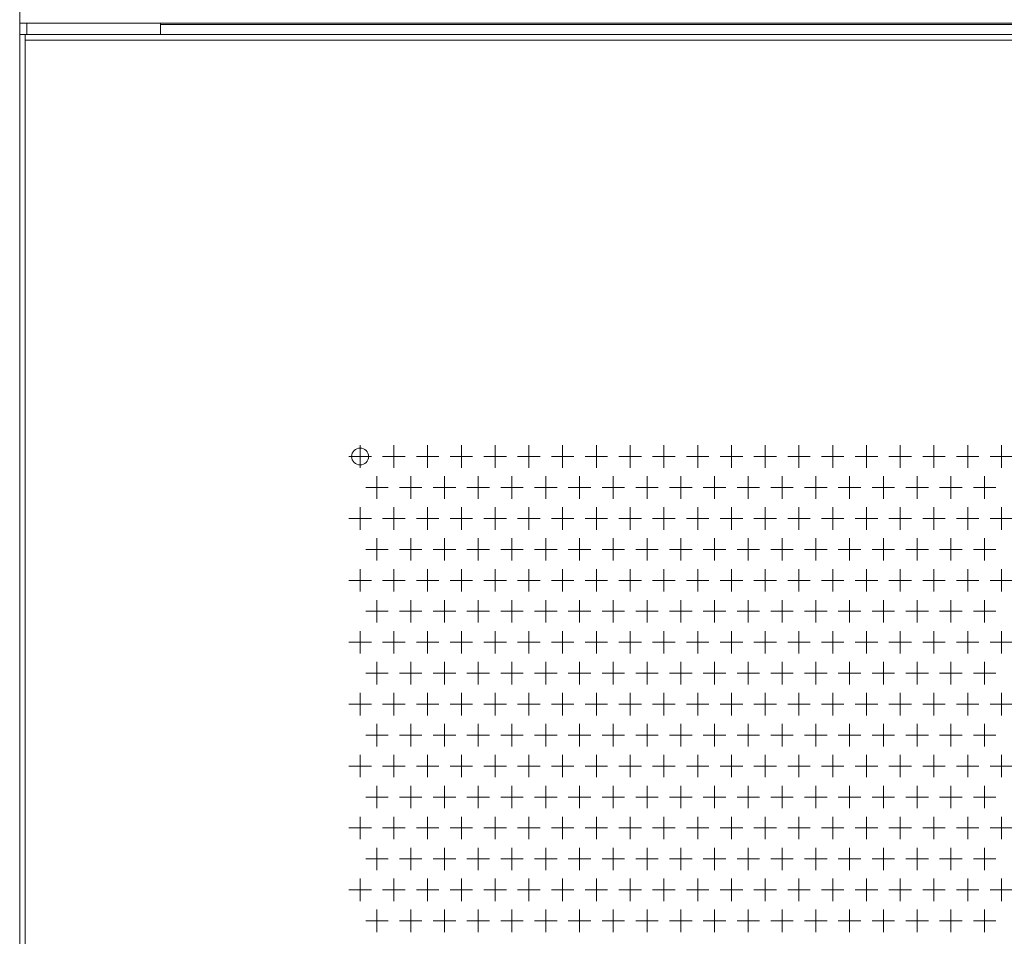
# Model space of a CAD drawing. Extents: x 4773 to 8448, y 27273 to 31291.
# Tile 48 of 99: x 5148 to 5498, y 29088 to 29414. Entities that reach past the tile are written whole.
import ezdxf

# ---------------------------------------------------------------- set-up
doc = ezdxf.new("R2010")
doc.units = 0
doc.header["$LTSCALE"] = 7.5
doc.header["$MEASUREMENT"] = 0
doc.layers.get('0').update_dxf_attribs({"linetype": 'CONTINUOUS', "lineweight": 18})

msp = doc.modelspace()

# ---------------------------------------------------------------- linework, layer by layer
at = {"linetype": 'Continuous'}
for p, q in [((5147.676, 29412.952), (5147.676, 29472.952)), ((5147.676, 29408.952), (5147.676, 29412.952)), ((6547.676, 29412.952), (5147.676, 29412.952)), ((5150.176, 29408.952), (5150.176, 29412.952)), ((5197.676, 29408.952), (5197.676, 29412.952)), ((5197.676, 29412.452), (6497.676, 29412.452)), ((5147.676, 27436.952), (5147.676, 29408.952)), ((5147.676, 29408.952), (6547.676, 29408.952)), ((5149.676, 27436.952), (5149.676, 29408.952)), ((5149.676, 29406.952), (5843.676, 29406.952)), ((5268.676, 29262.952), (5268.676, 29254.952)), ((5280.676, 29262.952), (5280.676, 29254.952)), ((5292.676, 29262.952), (5292.676, 29254.952)), ((5304.676, 29262.952), (5304.676, 29254.952)), ((5316.676, 29262.952), (5316.676, 29254.952)), ((5328.676, 29262.952), (5328.676, 29254.952)), ((5340.676, 29262.952), (5340.676, 29254.952)), ((5352.676, 29262.952), (5352.676, 29254.952)), ((5364.676, 29262.952), (5364.676, 29254.952)), ((5376.676, 29262.952), (5376.676, 29254.952)), ((5388.676, 29262.952), (5388.676, 29254.952)), ((5400.676, 29262.952), (5400.676, 29254.952)), ((5412.676, 29262.952), (5412.676, 29254.952)), ((5424.676, 29262.952), (5424.676, 29254.952)), ((5436.676, 29262.952), (5436.676, 29254.952)), ((5448.676, 29262.952), (5448.676, 29254.952)), ((5460.676, 29262.952), (5460.676, 29254.952)), ((5472.676, 29262.952), (5472.676, 29254.952)), ((5484.676, 29262.952), (5484.676, 29254.952)), ((5496.676, 29262.952), (5496.676, 29254.952)), ((5264.676, 29258.952), (5272.676, 29258.952)), ((5276.676, 29258.952), (5284.676, 29258.952)), ((5288.676, 29258.952), (5296.676, 29258.952)), ((5300.676, 29258.952), (5308.676, 29258.952)), ((5312.676, 29258.952), (5320.676, 29258.952)), ((5324.676, 29258.952), (5332.676, 29258.952)), ((5336.676, 29258.952), (5344.676, 29258.952)), ((5348.676, 29258.952), (5356.676, 29258.952)), ((5360.676, 29258.952), (5368.676, 29258.952)), ((5372.676, 29258.952), (5380.676, 29258.952)), ((5384.676, 29258.952), (5392.676, 29258.952)), ((5396.676, 29258.952), (5404.676, 29258.952)), ((5408.676, 29258.952), (5416.676, 29258.952)), ((5420.676, 29258.952), (5428.676, 29258.952)), ((5432.676, 29258.952), (5440.676, 29258.952)), ((5444.676, 29258.952), (5452.676, 29258.952)), ((5456.676, 29258.952), (5464.676, 29258.952)), ((5468.676, 29258.952), (5476.676, 29258.952)), ((5480.676, 29258.952), (5488.676, 29258.952)), ((5492.676, 29258.952), (5500.676, 29258.952)), ((5274.676, 29251.952), (5274.676, 29243.952)), ((5286.676, 29251.952), (5286.676, 29243.952)), ((5298.676, 29251.952), (5298.676, 29243.952)), ((5310.676, 29251.952), (5310.676, 29243.952)), ((5322.676, 29251.952), (5322.676, 29243.952)), ((5334.676, 29251.952), (5334.676, 29243.952)), ((5346.676, 29251.952), (5346.676, 29243.952)), ((5358.676, 29251.952), (5358.676, 29243.952)), ((5370.676, 29251.952), (5370.676, 29243.952)), ((5382.676, 29251.952), (5382.676, 29243.952)), ((5394.676, 29251.952), (5394.676, 29243.952)), ((5406.676, 29251.952), (5406.676, 29243.952)), ((5418.676, 29251.952), (5418.676, 29243.952)), ((5430.676, 29251.952), (5430.676, 29243.952)), ((5442.676, 29251.952), (5442.676, 29243.952)), ((5454.676, 29251.952), (5454.676, 29243.952)), ((5466.676, 29251.952), (5466.676, 29243.952)), ((5478.676, 29251.952), (5478.676, 29243.952)), ((5490.676, 29251.952), (5490.676, 29243.952)), ((5270.676, 29247.952), (5278.676, 29247.952)), ((5282.676, 29247.952), (5290.676, 29247.952)), ((5294.676, 29247.952), (5302.676, 29247.952)), ((5306.676, 29247.952), (5314.676, 29247.952)), ((5318.676, 29247.952), (5326.676, 29247.952)), ((5330.676, 29247.952), (5338.676, 29247.952)), ((5342.676, 29247.952), (5350.676, 29247.952)), ((5354.676, 29247.952), (5362.676, 29247.952)), ((5366.676, 29247.952), (5374.676, 29247.952)), ((5378.676, 29247.952), (5386.676, 29247.952)), ((5390.676, 29247.952), (5398.676, 29247.952)), ((5402.676, 29247.952), (5410.676, 29247.952)), ((5414.676, 29247.952), (5422.676, 29247.952)), ((5426.676, 29247.952), (5434.676, 29247.952)), ((5438.676, 29247.952), (5446.676, 29247.952)), ((5450.676, 29247.952), (5458.676, 29247.952)), ((5462.676, 29247.952), (5470.676, 29247.952)), ((5474.676, 29247.952), (5482.676, 29247.952)), ((5486.676, 29247.952), (5494.676, 29247.952)), ((5268.676, 29240.952), (5268.676, 29232.952)), ((5280.676, 29240.952), (5280.676, 29232.952)), ((5292.676, 29240.952), (5292.676, 29232.952)), ((5304.676, 29240.952), (5304.676, 29232.952)), ((5316.676, 29240.952), (5316.676, 29232.952)), ((5328.676, 29240.952), (5328.676, 29232.952)), ((5340.676, 29240.952), (5340.676, 29232.952)), ((5352.676, 29240.952), (5352.676, 29232.952)), ((5364.676, 29240.952), (5364.676, 29232.952)), ((5376.676, 29240.952), (5376.676, 29232.952)), ((5388.676, 29240.952), (5388.676, 29232.952)), ((5400.676, 29240.952), (5400.676, 29232.952)), ((5412.676, 29240.952), (5412.676, 29232.952)), ((5424.676, 29240.952), (5424.676, 29232.952)), ((5436.676, 29240.952), (5436.676, 29232.952)), ((5448.676, 29240.952), (5448.676, 29232.952)), ((5460.676, 29240.952), (5460.676, 29232.952)), ((5472.676, 29240.952), (5472.676, 29232.952)), ((5484.676, 29240.952), (5484.676, 29232.952)), ((5496.676, 29240.952), (5496.676, 29232.952)), ((5264.676, 29236.952), (5272.676, 29236.952)), ((5276.676, 29236.952), (5284.676, 29236.952)), ((5288.676, 29236.952), (5296.676, 29236.952)), ((5300.676, 29236.952), (5308.676, 29236.952)), ((5312.676, 29236.952), (5320.676, 29236.952)), ((5324.676, 29236.952), (5332.676, 29236.952)), ((5336.676, 29236.952), (5344.676, 29236.952)), ((5348.676, 29236.952), (5356.676, 29236.952)), ((5360.676, 29236.952), (5368.676, 29236.952)), ((5372.676, 29236.952), (5380.676, 29236.952)), ((5384.676, 29236.952), (5392.676, 29236.952)), ((5396.676, 29236.952), (5404.676, 29236.952)), ((5408.676, 29236.952), (5416.676, 29236.952)), ((5420.676, 29236.952), (5428.676, 29236.952)), ((5432.676, 29236.952), (5440.676, 29236.952)), ((5444.676, 29236.952), (5452.676, 29236.952)), ((5456.676, 29236.952), (5464.676, 29236.952)), ((5468.676, 29236.952), (5476.676, 29236.952)), ((5480.676, 29236.952), (5488.676, 29236.952)), ((5492.676, 29236.952), (5500.676, 29236.952)), ((5274.676, 29229.952), (5274.676, 29221.952)), ((5286.676, 29229.952), (5286.676, 29221.952)), ((5298.676, 29229.952), (5298.676, 29221.952)), ((5310.676, 29229.952), (5310.676, 29221.952)), ((5322.676, 29229.952), (5322.676, 29221.952)), ((5334.676, 29229.952), (5334.676, 29221.952)), ((5346.676, 29229.952), (5346.676, 29221.952)), ((5358.676, 29229.952), (5358.676, 29221.952)), ((5370.676, 29229.952), (5370.676, 29221.952)), ((5382.676, 29229.952), (5382.676, 29221.952)), ((5394.676, 29229.952), (5394.676, 29221.952)), ((5406.676, 29229.952), (5406.676, 29221.952)), ((5418.676, 29229.952), (5418.676, 29221.952)), ((5430.676, 29229.952), (5430.676, 29221.952)), ((5442.676, 29229.952), (5442.676, 29221.952)), ((5454.676, 29229.952), (5454.676, 29221.952)), ((5466.676, 29229.952), (5466.676, 29221.952)), ((5478.676, 29229.952), (5478.676, 29221.952)), ((5490.676, 29229.952), (5490.676, 29221.952)), ((5270.676, 29225.952), (5278.676, 29225.952)), ((5282.676, 29225.952), (5290.676, 29225.952)), ((5294.676, 29225.952), (5302.676, 29225.952)), ((5306.676, 29225.952), (5314.676, 29225.952)), ((5318.676, 29225.952), (5326.676, 29225.952)), ((5330.676, 29225.952), (5338.676, 29225.952)), ((5342.676, 29225.952), (5350.676, 29225.952)), ((5354.676, 29225.952), (5362.676, 29225.952)), ((5366.676, 29225.952), (5374.676, 29225.952)), ((5378.676, 29225.952), (5386.676, 29225.952)), ((5390.676, 29225.952), (5398.676, 29225.952)), ((5402.676, 29225.952), (5410.676, 29225.952)), ((5414.676, 29225.952), (5422.676, 29225.952)), ((5426.676, 29225.952), (5434.676, 29225.952)), ((5438.676, 29225.952), (5446.676, 29225.952)), ((5450.676, 29225.952), (5458.676, 29225.952)), ((5462.676, 29225.952), (5470.676, 29225.952)), ((5474.676, 29225.952), (5482.676, 29225.952)), ((5486.676, 29225.952), (5494.676, 29225.952)), ((5268.676, 29218.952), (5268.676, 29210.952)), ((5280.676, 29218.952), (5280.676, 29210.952)), ((5292.676, 29218.952), (5292.676, 29210.952)), ((5304.676, 29218.952), (5304.676, 29210.952)), ((5316.676, 29218.952), (5316.676, 29210.952)), ((5328.676, 29218.952), (5328.676, 29210.952)), ((5340.676, 29218.952), (5340.676, 29210.952)), ((5352.676, 29218.952), (5352.676, 29210.952)), ((5364.676, 29218.952), (5364.676, 29210.952)), ((5376.676, 29218.952), (5376.676, 29210.952)), ((5388.676, 29218.952), (5388.676, 29210.952)), ((5400.676, 29218.952), (5400.676, 29210.952)), ((5412.676, 29218.952), (5412.676, 29210.952)), ((5424.676, 29218.952), (5424.676, 29210.952)), ((5436.676, 29218.952), (5436.676, 29210.952)), ((5448.676, 29218.952), (5448.676, 29210.952)), ((5460.676, 29218.952), (5460.676, 29210.952)), ((5472.676, 29218.952), (5472.676, 29210.952)), ((5484.676, 29218.952), (5484.676, 29210.952)), ((5496.676, 29218.952), (5496.676, 29210.952)), ((5264.676, 29214.952), (5272.676, 29214.952)), ((5276.676, 29214.952), (5284.676, 29214.952)), ((5288.676, 29214.952), (5296.676, 29214.952)), ((5300.676, 29214.952), (5308.676, 29214.952)), ((5312.676, 29214.952), (5320.676, 29214.952)), ((5324.676, 29214.952), (5332.676, 29214.952)), ((5336.676, 29214.952), (5344.676, 29214.952)), ((5348.676, 29214.952), (5356.676, 29214.952)), ((5360.676, 29214.952), (5368.676, 29214.952)), ((5372.676, 29214.952), (5380.676, 29214.952)), ((5384.676, 29214.952), (5392.676, 29214.952)), ((5396.676, 29214.952), (5404.676, 29214.952)), ((5408.676, 29214.952), (5416.676, 29214.952)), ((5420.676, 29214.952), (5428.676, 29214.952)), ((5432.676, 29214.952), (5440.676, 29214.952)), ((5444.676, 29214.952), (5452.676, 29214.952)), ((5456.676, 29214.952), (5464.676, 29214.952)), ((5468.676, 29214.952), (5476.676, 29214.952)), ((5480.676, 29214.952), (5488.676, 29214.952)), ((5492.676, 29214.952), (5500.676, 29214.952)), ((5274.676, 29207.952), (5274.676, 29199.952)), ((5286.676, 29207.952), (5286.676, 29199.952)), ((5298.676, 29207.952), (5298.676, 29199.952)), ((5310.676, 29207.952), (5310.676, 29199.952)), ((5322.676, 29207.952), (5322.676, 29199.952)), ((5334.676, 29207.952), (5334.676, 29199.952)), ((5346.676, 29207.952), (5346.676, 29199.952)), ((5358.676, 29207.952), (5358.676, 29199.952)), ((5370.676, 29207.952), (5370.676, 29199.952)), ((5382.676, 29207.952), (5382.676, 29199.952)), ((5394.676, 29207.952), (5394.676, 29199.952)), ((5406.676, 29207.952), (5406.676, 29199.952)), ((5418.676, 29207.952), (5418.676, 29199.952)), ((5430.676, 29207.952), (5430.676, 29199.952)), ((5442.676, 29207.952), (5442.676, 29199.952)), ((5454.676, 29207.952), (5454.676, 29199.952)), ((5466.676, 29207.952), (5466.676, 29199.952)), ((5478.676, 29207.952), (5478.676, 29199.952)), ((5490.676, 29207.952), (5490.676, 29199.952)), ((5270.676, 29203.952), (5278.676, 29203.952)), ((5282.676, 29203.952), (5290.676, 29203.952)), ((5294.676, 29203.952), (5302.676, 29203.952)), ((5306.676, 29203.952), (5314.676, 29203.952)), ((5318.676, 29203.952), (5326.676, 29203.952)), ((5330.676, 29203.952), (5338.676, 29203.952)), ((5342.676, 29203.952), (5350.676, 29203.952)), ((5354.676, 29203.952), (5362.676, 29203.952)), ((5366.676, 29203.952), (5374.676, 29203.952)), ((5378.676, 29203.952), (5386.676, 29203.952)), ((5390.676, 29203.952), (5398.676, 29203.952)), ((5402.676, 29203.952), (5410.676, 29203.952)), ((5414.676, 29203.952), (5422.676, 29203.952)), ((5426.676, 29203.952), (5434.676, 29203.952)), ((5438.676, 29203.952), (5446.676, 29203.952)), ((5450.676, 29203.952), (5458.676, 29203.952)), ((5462.676, 29203.952), (5470.676, 29203.952)), ((5474.676, 29203.952), (5482.676, 29203.952)), ((5486.676, 29203.952), (5494.676, 29203.952)), ((5268.676, 29196.952), (5268.676, 29188.952)), ((5280.676, 29196.952), (5280.676, 29188.952)), ((5292.676, 29196.952), (5292.676, 29188.952)), ((5304.676, 29196.952), (5304.676, 29188.952)), ((5316.676, 29196.952), (5316.676, 29188.952)), ((5328.676, 29196.952), (5328.676, 29188.952)), ((5340.676, 29196.952), (5340.676, 29188.952)), ((5352.676, 29196.952), (5352.676, 29188.952)), ((5364.676, 29196.952), (5364.676, 29188.952)), ((5376.676, 29196.952), (5376.676, 29188.952)), ((5388.676, 29196.952), (5388.676, 29188.952)), ((5400.676, 29196.952), (5400.676, 29188.952)), ((5412.676, 29196.952), (5412.676, 29188.952)), ((5424.676, 29196.952), (5424.676, 29188.952)), ((5436.676, 29196.952), (5436.676, 29188.952)), ((5448.676, 29196.952), (5448.676, 29188.952)), ((5460.676, 29196.952), (5460.676, 29188.952)), ((5472.676, 29196.952), (5472.676, 29188.952)), ((5484.676, 29196.952), (5484.676, 29188.952)), ((5496.676, 29196.952), (5496.676, 29188.952)), ((5264.676, 29192.952), (5272.676, 29192.952)), ((5276.676, 29192.952), (5284.676, 29192.952)), ((5288.676, 29192.952), (5296.676, 29192.952)), ((5300.676, 29192.952), (5308.676, 29192.952)), ((5312.676, 29192.952), (5320.676, 29192.952)), ((5324.676, 29192.952), (5332.676, 29192.952)), ((5336.676, 29192.952), (5344.676, 29192.952)), ((5348.676, 29192.952), (5356.676, 29192.952)), ((5360.676, 29192.952), (5368.676, 29192.952)), ((5372.676, 29192.952), (5380.676, 29192.952)), ((5384.676, 29192.952), (5392.676, 29192.952)), ((5396.676, 29192.952), (5404.676, 29192.952)), ((5408.676, 29192.952), (5416.676, 29192.952)), ((5420.676, 29192.952), (5428.676, 29192.952)), ((5432.676, 29192.952), (5440.676, 29192.952)), ((5444.676, 29192.952), (5452.676, 29192.952)), ((5456.676, 29192.952), (5464.676, 29192.952)), ((5468.676, 29192.952), (5476.676, 29192.952)), ((5480.676, 29192.952), (5488.676, 29192.952)), ((5492.676, 29192.952), (5500.676, 29192.952)), ((5274.676, 29185.952), (5274.676, 29177.952)), ((5286.676, 29185.952), (5286.676, 29177.952)), ((5298.676, 29185.952), (5298.676, 29177.952)), ((5310.676, 29185.952), (5310.676, 29177.952)), ((5322.676, 29185.952), (5322.676, 29177.952)), ((5334.676, 29185.952), (5334.676, 29177.952)), ((5346.676, 29185.952), (5346.676, 29177.952)), ((5358.676, 29185.952), (5358.676, 29177.952)), ((5370.676, 29185.952), (5370.676, 29177.952)), ((5382.676, 29185.952), (5382.676, 29177.952)), ((5394.676, 29185.952), (5394.676, 29177.952)), ((5406.676, 29185.952), (5406.676, 29177.952)), ((5418.676, 29185.952), (5418.676, 29177.952)), ((5430.676, 29185.952), (5430.676, 29177.952)), ((5442.676, 29185.952), (5442.676, 29177.952)), ((5454.676, 29185.952), (5454.676, 29177.952)), ((5466.676, 29185.952), (5466.676, 29177.952)), ((5478.676, 29185.952), (5478.676, 29177.952)), ((5490.676, 29185.952), (5490.676, 29177.952)), ((5270.676, 29181.952), (5278.676, 29181.952)), ((5282.676, 29181.952), (5290.676, 29181.952)), ((5294.676, 29181.952), (5302.676, 29181.952)), ((5306.676, 29181.952), (5314.676, 29181.952)), ((5318.676, 29181.952), (5326.676, 29181.952)), ((5330.676, 29181.952), (5338.676, 29181.952)), ((5342.676, 29181.952), (5350.676, 29181.952)), ((5354.676, 29181.952), (5362.676, 29181.952)), ((5366.676, 29181.952), (5374.676, 29181.952)), ((5378.676, 29181.952), (5386.676, 29181.952)), ((5390.676, 29181.952), (5398.676, 29181.952)), ((5402.676, 29181.952), (5410.676, 29181.952)), ((5414.676, 29181.952), (5422.676, 29181.952)), ((5426.676, 29181.952), (5434.676, 29181.952)), ((5438.676, 29181.952), (5446.676, 29181.952)), ((5450.676, 29181.952), (5458.676, 29181.952)), ((5462.676, 29181.952), (5470.676, 29181.952)), ((5474.676, 29181.952), (5482.676, 29181.952)), ((5486.676, 29181.952), (5494.676, 29181.952)), ((5268.676, 29174.952), (5268.676, 29166.952)), ((5280.676, 29174.952), (5280.676, 29166.952)), ((5292.676, 29174.952), (5292.676, 29166.952)), ((5304.676, 29174.952), (5304.676, 29166.952)), ((5316.676, 29174.952), (5316.676, 29166.952)), ((5328.676, 29174.952), (5328.676, 29166.952)), ((5340.676, 29174.952), (5340.676, 29166.952)), ((5352.676, 29174.952), (5352.676, 29166.952)), ((5364.676, 29174.952), (5364.676, 29166.952)), ((5376.676, 29174.952), (5376.676, 29166.952)), ((5388.676, 29174.952), (5388.676, 29166.952)), ((5400.676, 29174.952), (5400.676, 29166.952)), ((5412.676, 29174.952), (5412.676, 29166.952)), ((5424.676, 29174.952), (5424.676, 29166.952)), ((5436.676, 29174.952), (5436.676, 29166.952)), ((5448.676, 29174.952), (5448.676, 29166.952)), ((5460.676, 29174.952), (5460.676, 29166.952)), ((5472.676, 29174.952), (5472.676, 29166.952)), ((5484.676, 29174.952), (5484.676, 29166.952)), ((5496.676, 29174.952), (5496.676, 29166.952)), ((5264.676, 29170.952), (5272.676, 29170.952)), ((5276.676, 29170.952), (5284.676, 29170.952)), ((5288.676, 29170.952), (5296.676, 29170.952)), ((5300.676, 29170.952), (5308.676, 29170.952)), ((5312.676, 29170.952), (5320.676, 29170.952)), ((5324.676, 29170.952), (5332.676, 29170.952)), ((5336.676, 29170.952), (5344.676, 29170.952)), ((5348.676, 29170.952), (5356.676, 29170.952)), ((5360.676, 29170.952), (5368.676, 29170.952)), ((5372.676, 29170.952), (5380.676, 29170.952)), ((5384.676, 29170.952), (5392.676, 29170.952)), ((5396.676, 29170.952), (5404.676, 29170.952)), ((5408.676, 29170.952), (5416.676, 29170.952)), ((5420.676, 29170.952), (5428.676, 29170.952)), ((5432.676, 29170.952), (5440.676, 29170.952)), ((5444.676, 29170.952), (5452.676, 29170.952)), ((5456.676, 29170.952), (5464.676, 29170.952)), ((5468.676, 29170.952), (5476.676, 29170.952)), ((5480.676, 29170.952), (5488.676, 29170.952)), ((5492.676, 29170.952), (5500.676, 29170.952)), ((5274.676, 29163.952), (5274.676, 29155.952)), ((5286.676, 29163.952), (5286.676, 29155.952)), ((5298.676, 29163.952), (5298.676, 29155.952)), ((5310.676, 29163.952), (5310.676, 29155.952)), ((5322.676, 29163.952), (5322.676, 29155.952)), ((5334.676, 29163.952), (5334.676, 29155.952)), ((5346.676, 29163.952), (5346.676, 29155.952)), ((5358.676, 29163.952), (5358.676, 29155.952)), ((5370.676, 29163.952), (5370.676, 29155.952)), ((5382.676, 29163.952), (5382.676, 29155.952)), ((5394.676, 29163.952), (5394.676, 29155.952)), ((5406.676, 29163.952), (5406.676, 29155.952)), ((5418.676, 29163.952), (5418.676, 29155.952)), ((5430.676, 29163.952), (5430.676, 29155.952)), ((5442.676, 29163.952), (5442.676, 29155.952)), ((5454.676, 29163.952), (5454.676, 29155.952)), ((5466.676, 29163.952), (5466.676, 29155.952)), ((5478.676, 29163.952), (5478.676, 29155.952)), ((5490.676, 29163.952), (5490.676, 29155.952)), ((5270.676, 29159.952), (5278.676, 29159.952)), ((5282.676, 29159.952), (5290.676, 29159.952)), ((5294.676, 29159.952), (5302.676, 29159.952)), ((5306.676, 29159.952), (5314.676, 29159.952)), ((5318.676, 29159.952), (5326.676, 29159.952)), ((5330.676, 29159.952), (5338.676, 29159.952)), ((5342.676, 29159.952), (5350.676, 29159.952)), ((5354.676, 29159.952), (5362.676, 29159.952)), ((5366.676, 29159.952), (5374.676, 29159.952)), ((5378.676, 29159.952), (5386.676, 29159.952)), ((5390.676, 29159.952), (5398.676, 29159.952)), ((5402.676, 29159.952), (5410.676, 29159.952)), ((5414.676, 29159.952), (5422.676, 29159.952)), ((5426.676, 29159.952), (5434.676, 29159.952)), ((5438.676, 29159.952), (5446.676, 29159.952)), ((5450.676, 29159.952), (5458.676, 29159.952)), ((5462.676, 29159.952), (5470.676, 29159.952)), ((5474.676, 29159.952), (5482.676, 29159.952)), ((5486.676, 29159.952), (5494.676, 29159.952)), ((5268.676, 29152.952), (5268.676, 29144.952)), ((5280.676, 29152.952), (5280.676, 29144.952)), ((5292.676, 29152.952), (5292.676, 29144.952)), ((5304.676, 29152.952), (5304.676, 29144.952)), ((5316.676, 29152.952), (5316.676, 29144.952)), ((5328.676, 29152.952), (5328.676, 29144.952)), ((5340.676, 29152.952), (5340.676, 29144.952)), ((5352.676, 29152.952), (5352.676, 29144.952)), ((5364.676, 29152.952), (5364.676, 29144.952)), ((5376.676, 29152.952), (5376.676, 29144.952)), ((5388.676, 29152.952), (5388.676, 29144.952)), ((5400.676, 29152.952), (5400.676, 29144.952)), ((5412.676, 29152.952), (5412.676, 29144.952)), ((5424.676, 29152.952), (5424.676, 29144.952)), ((5436.676, 29152.952), (5436.676, 29144.952)), ((5448.676, 29152.952), (5448.676, 29144.952)), ((5460.676, 29152.952), (5460.676, 29144.952)), ((5472.676, 29152.952), (5472.676, 29144.952)), ((5484.676, 29152.952), (5484.676, 29144.952)), ((5496.676, 29152.952), (5496.676, 29144.952)), ((5264.676, 29148.952), (5272.676, 29148.952)), ((5276.676, 29148.952), (5284.676, 29148.952)), ((5288.676, 29148.952), (5296.676, 29148.952)), ((5300.676, 29148.952), (5308.676, 29148.952)), ((5312.676, 29148.952), (5320.676, 29148.952)), ((5324.676, 29148.952), (5332.676, 29148.952)), ((5336.676, 29148.952), (5344.676, 29148.952)), ((5348.676, 29148.952), (5356.676, 29148.952)), ((5360.676, 29148.952), (5368.676, 29148.952)), ((5372.676, 29148.952), (5380.676, 29148.952)), ((5384.676, 29148.952), (5392.676, 29148.952)), ((5396.676, 29148.952), (5404.676, 29148.952)), ((5408.676, 29148.952), (5416.676, 29148.952)), ((5420.676, 29148.952), (5428.676, 29148.952)), ((5432.676, 29148.952), (5440.676, 29148.952)), ((5444.676, 29148.952), (5452.676, 29148.952)), ((5456.676, 29148.952), (5464.676, 29148.952)), ((5468.676, 29148.952), (5476.676, 29148.952)), ((5480.676, 29148.952), (5488.676, 29148.952)), ((5492.676, 29148.952), (5500.676, 29148.952)), ((5274.676, 29141.952), (5274.676, 29133.952)), ((5286.676, 29141.952), (5286.676, 29133.952)), ((5298.676, 29141.952), (5298.676, 29133.952)), ((5310.676, 29141.952), (5310.676, 29133.952)), ((5322.676, 29141.952), (5322.676, 29133.952)), ((5334.676, 29141.952), (5334.676, 29133.952)), ((5346.676, 29141.952), (5346.676, 29133.952)), ((5358.676, 29141.952), (5358.676, 29133.952)), ((5370.676, 29141.952), (5370.676, 29133.952)), ((5382.676, 29141.952), (5382.676, 29133.952)), ((5394.676, 29141.952), (5394.676, 29133.952)), ((5406.676, 29141.952), (5406.676, 29133.952)), ((5418.676, 29141.952), (5418.676, 29133.952)), ((5430.676, 29141.952), (5430.676, 29133.952)), ((5442.676, 29141.952), (5442.676, 29133.952)), ((5454.676, 29141.952), (5454.676, 29133.952)), ((5466.676, 29141.952), (5466.676, 29133.952)), ((5478.676, 29141.952), (5478.676, 29133.952)), ((5490.676, 29141.952), (5490.676, 29133.952)), ((5270.676, 29137.952), (5278.676, 29137.952)), ((5282.676, 29137.952), (5290.676, 29137.952)), ((5294.676, 29137.952), (5302.676, 29137.952)), ((5306.676, 29137.952), (5314.676, 29137.952)), ((5318.676, 29137.952), (5326.676, 29137.952)), ((5330.676, 29137.952), (5338.676, 29137.952)), ((5342.676, 29137.952), (5350.676, 29137.952)), ((5354.676, 29137.952), (5362.676, 29137.952)), ((5366.676, 29137.952), (5374.676, 29137.952)), ((5378.676, 29137.952), (5386.676, 29137.952)), ((5390.676, 29137.952), (5398.676, 29137.952)), ((5402.676, 29137.952), (5410.676, 29137.952)), ((5414.676, 29137.952), (5422.676, 29137.952)), ((5426.676, 29137.952), (5434.676, 29137.952)), ((5438.676, 29137.952), (5446.676, 29137.952)), ((5450.676, 29137.952), (5458.676, 29137.952)), ((5462.676, 29137.952), (5470.676, 29137.952)), ((5474.676, 29137.952), (5482.676, 29137.952)), ((5486.676, 29137.952), (5494.676, 29137.952)), ((5268.676, 29130.952), (5268.676, 29122.952)), ((5280.676, 29130.952), (5280.676, 29122.952)), ((5292.676, 29130.952), (5292.676, 29122.952)), ((5304.676, 29130.952), (5304.676, 29122.952)), ((5316.676, 29130.952), (5316.676, 29122.952)), ((5328.676, 29130.952), (5328.676, 29122.952)), ((5340.676, 29130.952), (5340.676, 29122.952)), ((5352.676, 29130.952), (5352.676, 29122.952)), ((5364.676, 29130.952), (5364.676, 29122.952)), ((5376.676, 29130.952), (5376.676, 29122.952)), ((5388.676, 29130.952), (5388.676, 29122.952)), ((5400.676, 29130.952), (5400.676, 29122.952)), ((5412.676, 29130.952), (5412.676, 29122.952)), ((5424.676, 29130.952), (5424.676, 29122.952)), ((5436.676, 29130.952), (5436.676, 29122.952)), ((5448.676, 29130.952), (5448.676, 29122.952)), ((5460.676, 29130.952), (5460.676, 29122.952)), ((5472.676, 29130.952), (5472.676, 29122.952)), ((5484.676, 29130.952), (5484.676, 29122.952)), ((5496.676, 29130.952), (5496.676, 29122.952)), ((5264.676, 29126.952), (5272.676, 29126.952)), ((5276.676, 29126.952), (5284.676, 29126.952)), ((5288.676, 29126.952), (5296.676, 29126.952)), ((5300.676, 29126.952), (5308.676, 29126.952)), ((5312.676, 29126.952), (5320.676, 29126.952)), ((5324.676, 29126.952), (5332.676, 29126.952)), ((5336.676, 29126.952), (5344.676, 29126.952)), ((5348.676, 29126.952), (5356.676, 29126.952)), ((5360.676, 29126.952), (5368.676, 29126.952)), ((5372.676, 29126.952), (5380.676, 29126.952)), ((5384.676, 29126.952), (5392.676, 29126.952)), ((5396.676, 29126.952), (5404.676, 29126.952)), ((5408.676, 29126.952), (5416.676, 29126.952)), ((5420.676, 29126.952), (5428.676, 29126.952)), ((5432.676, 29126.952), (5440.676, 29126.952)), ((5444.676, 29126.952), (5452.676, 29126.952)), ((5456.676, 29126.952), (5464.676, 29126.952)), ((5468.676, 29126.952), (5476.676, 29126.952)), ((5480.676, 29126.952), (5488.676, 29126.952)), ((5492.676, 29126.952), (5500.676, 29126.952)), ((5274.676, 29119.952), (5274.676, 29111.952)), ((5286.676, 29119.952), (5286.676, 29111.952)), ((5298.676, 29119.952), (5298.676, 29111.952)), ((5310.676, 29119.952), (5310.676, 29111.952)), ((5322.676, 29119.952), (5322.676, 29111.952)), ((5334.676, 29119.952), (5334.676, 29111.952)), ((5346.676, 29119.952), (5346.676, 29111.952)), ((5358.676, 29119.952), (5358.676, 29111.952)), ((5370.676, 29119.952), (5370.676, 29111.952)), ((5382.676, 29119.952), (5382.676, 29111.952)), ((5394.676, 29119.952), (5394.676, 29111.952)), ((5406.676, 29119.952), (5406.676, 29111.952)), ((5418.676, 29119.952), (5418.676, 29111.952)), ((5430.676, 29119.952), (5430.676, 29111.952)), ((5442.676, 29119.952), (5442.676, 29111.952)), ((5454.676, 29119.952), (5454.676, 29111.952)), ((5466.676, 29119.952), (5466.676, 29111.952)), ((5478.676, 29119.952), (5478.676, 29111.952)), ((5490.676, 29119.952), (5490.676, 29111.952)), ((5270.676, 29115.952), (5278.676, 29115.952)), ((5282.676, 29115.952), (5290.676, 29115.952)), ((5294.676, 29115.952), (5302.676, 29115.952)), ((5306.676, 29115.952), (5314.676, 29115.952)), ((5318.676, 29115.952), (5326.676, 29115.952)), ((5330.676, 29115.952), (5338.676, 29115.952)), ((5342.676, 29115.952), (5350.676, 29115.952)), ((5354.676, 29115.952), (5362.676, 29115.952)), ((5366.676, 29115.952), (5374.676, 29115.952)), ((5378.676, 29115.952), (5386.676, 29115.952)), ((5390.676, 29115.952), (5398.676, 29115.952)), ((5402.676, 29115.952), (5410.676, 29115.952)), ((5414.676, 29115.952), (5422.676, 29115.952)), ((5426.676, 29115.952), (5434.676, 29115.952)), ((5438.676, 29115.952), (5446.676, 29115.952)), ((5450.676, 29115.952), (5458.676, 29115.952)), ((5462.676, 29115.952), (5470.676, 29115.952)), ((5474.676, 29115.952), (5482.676, 29115.952)), ((5486.676, 29115.952), (5494.676, 29115.952)), ((5268.676, 29108.952), (5268.676, 29100.952)), ((5280.676, 29108.952), (5280.676, 29100.952)), ((5292.676, 29108.952), (5292.676, 29100.952)), ((5304.676, 29108.952), (5304.676, 29100.952)), ((5316.676, 29108.952), (5316.676, 29100.952)), ((5328.676, 29108.952), (5328.676, 29100.952)), ((5340.676, 29108.952), (5340.676, 29100.952)), ((5352.676, 29108.952), (5352.676, 29100.952)), ((5364.676, 29108.952), (5364.676, 29100.952)), ((5376.676, 29108.952), (5376.676, 29100.952)), ((5388.676, 29108.952), (5388.676, 29100.952)), ((5400.676, 29108.952), (5400.676, 29100.952)), ((5412.676, 29108.952), (5412.676, 29100.952)), ((5424.676, 29108.952), (5424.676, 29100.952)), ((5436.676, 29108.952), (5436.676, 29100.952)), ((5448.676, 29108.952), (5448.676, 29100.952)), ((5460.676, 29108.952), (5460.676, 29100.952)), ((5472.676, 29108.952), (5472.676, 29100.952)), ((5484.676, 29108.952), (5484.676, 29100.952)), ((5496.676, 29108.952), (5496.676, 29100.952)), ((5264.676, 29104.952), (5272.676, 29104.952)), ((5276.676, 29104.952), (5284.676, 29104.952)), ((5288.676, 29104.952), (5296.676, 29104.952)), ((5300.676, 29104.952), (5308.676, 29104.952)), ((5312.676, 29104.952), (5320.676, 29104.952)), ((5324.676, 29104.952), (5332.676, 29104.952)), ((5336.676, 29104.952), (5344.676, 29104.952)), ((5348.676, 29104.952), (5356.676, 29104.952)), ((5360.676, 29104.952), (5368.676, 29104.952)), ((5372.676, 29104.952), (5380.676, 29104.952)), ((5384.676, 29104.952), (5392.676, 29104.952)), ((5396.676, 29104.952), (5404.676, 29104.952)), ((5408.676, 29104.952), (5416.676, 29104.952)), ((5420.676, 29104.952), (5428.676, 29104.952)), ((5432.676, 29104.952), (5440.676, 29104.952)), ((5444.676, 29104.952), (5452.676, 29104.952)), ((5456.676, 29104.952), (5464.676, 29104.952)), ((5468.676, 29104.952), (5476.676, 29104.952)), ((5480.676, 29104.952), (5488.676, 29104.952)), ((5492.676, 29104.952), (5500.676, 29104.952)), ((5274.676, 29097.952), (5274.676, 29089.952)), ((5286.676, 29097.952), (5286.676, 29089.952)), ((5298.676, 29097.952), (5298.676, 29089.952)), ((5310.676, 29097.952), (5310.676, 29089.952)), ((5322.676, 29097.952), (5322.676, 29089.952)), ((5334.676, 29097.952), (5334.676, 29089.952)), ((5346.676, 29097.952), (5346.676, 29089.952)), ((5358.676, 29097.952), (5358.676, 29089.952)), ((5370.676, 29097.952), (5370.676, 29089.952)), ((5382.676, 29097.952), (5382.676, 29089.952)), ((5394.676, 29097.952), (5394.676, 29089.952)), ((5406.676, 29097.952), (5406.676, 29089.952)), ((5418.676, 29097.952), (5418.676, 29089.952)), ((5430.676, 29097.952), (5430.676, 29089.952)), ((5442.676, 29097.952), (5442.676, 29089.952)), ((5454.676, 29097.952), (5454.676, 29089.952)), ((5466.676, 29097.952), (5466.676, 29089.952)), ((5478.676, 29097.952), (5478.676, 29089.952)), ((5490.676, 29097.952), (5490.676, 29089.952)), ((5270.676, 29093.952), (5278.676, 29093.952)), ((5282.676, 29093.952), (5290.676, 29093.952)), ((5294.676, 29093.952), (5302.676, 29093.952)), ((5306.676, 29093.952), (5314.676, 29093.952)), ((5318.676, 29093.952), (5326.676, 29093.952)), ((5330.676, 29093.952), (5338.676, 29093.952)), ((5342.676, 29093.952), (5350.676, 29093.952)), ((5354.676, 29093.952), (5362.676, 29093.952)), ((5366.676, 29093.952), (5374.676, 29093.952)), ((5378.676, 29093.952), (5386.676, 29093.952)), ((5390.676, 29093.952), (5398.676, 29093.952)), ((5402.676, 29093.952), (5410.676, 29093.952)), ((5414.676, 29093.952), (5422.676, 29093.952)), ((5426.676, 29093.952), (5434.676, 29093.952)), ((5438.676, 29093.952), (5446.676, 29093.952)), ((5450.676, 29093.952), (5458.676, 29093.952)), ((5462.676, 29093.952), (5470.676, 29093.952)), ((5474.676, 29093.952), (5482.676, 29093.952)), ((5486.676, 29093.952), (5494.676, 29093.952))]:
    msp.add_line(p, q, dxfattribs=at)
msp.add_circle((5268.676, 29258.952), 3, dxfattribs=at)

doc.saveas('drawing.dxf')
